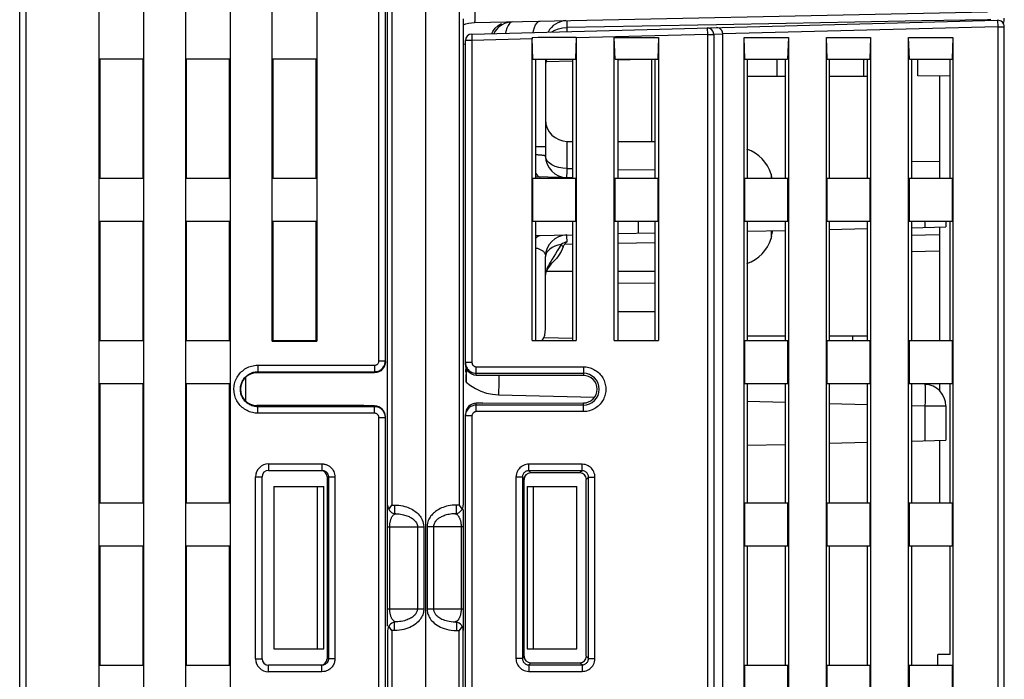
# Model space of a CAD drawing. Header units: millimetres. Extents: x 0 to 1706, y 0 to 575.
# Tile 7 of 32: x 1067 to 1113, y 189 to 220. Entities that reach past the tile are written whole.
import ezdxf

# ---------------------------------------------------------------- set-up
doc = ezdxf.new("R2010")
doc.units = ezdxf.units.MM
doc.header["$LTSCALE"] = 30.734
doc.layers.get('0').update_dxf_attribs({"linetype": 'CONTINUOUS'})
doc.layers.add('3_ALL_AXES', color=7, linetype='CONTINUOUS')
doc.layers.add('7_ALL_FEATURES', color=7, linetype='CONTINUOUS')

msp = doc.modelspace()

# ---------------------------------------------------------------- linework, layer by layer
at = {"linetype": 'Continuous'}
for p, q in [((1067.371, 103.911), (1067.371, 248.006)), ((1067.671, 147.111), (1067.671, 248.006)), ((1084.371, 197.511), (1084.371, 248.222)), ((1071.045, 174.241), (1071.045, 241.611)), ((1073.098, 241.611), (1073.098, 174.869)), ((1075.045, 175.464), (1075.045, 241.611)), ((1077.098, 241.611), (1077.098, 176.092)), ((1086.121, 233.616), (1086.121, 173.546)), ((1084.568, 232.673), (1084.568, 197.511)), ((1083.971, 204.171), (1083.971, 227.902)), ((1084.271, 204.171), (1084.271, 227.902)), ((1079.045, 205.085), (1079.045, 225.637)), ((1081.098, 225.637), (1081.098, 205.085)), ((1087.675, 220.46), (1087.675, 197.511)), ((1088.394, 219.799), (1112.088, 220.295)), ((1087.871, 219.974), (1087.871, 197.511)), ((1088.264, 219.267), (1112.564, 219.903)), ((1112.242, 219.942), (1112.088, 219.93)), ((1112.088, 219.93), (1112.088, 219.891)), ((1112.564, 219.903), (1112.571, 219.603)), ((1087.871, 219.694), (1087.99, 219.735)), ((1089.195, 219.291), (1089.238, 219.382)), ((1096.14, 219.633), (1092.65, 219.566)), ((1092.65, 219.566), (1092.65, 219.382)), ((1099.574, 219.697), (1096.14, 219.633)), ((1099.14, 219.552), (1099.148, 219.252)), ((1102.785, 219.758), (1099.574, 219.697)), ((1112.571, 219.603), (1099.871, 219.271)), ((1112.571, 219.603), (1112.871, 219.603)), ((1112.571, 219.603), (1112.571, 121.161)), ((1112.871, 103.911), (1112.871, 219.603)), ((1088.271, 218.967), (1087.971, 218.967)), ((1087.971, 204.026), (1087.971, 218.967)), ((1088.264, 219.267), (1088.271, 218.967)), ((1091.05, 219.04), (1088.271, 218.967)), ((1088.271, 218.967), (1088.271, 204.096)), ((1091.05, 205.111), (1091.05, 219.04)), ((1091.085, 218.111), (1091.051, 219.099)), ((1093.092, 219.11), (1093.057, 218.111)), ((1099.148, 219.252), (1093.092, 219.093)), ((1093.092, 219.11), (1093.092, 205.111)), ((1094.85, 219.111), (1096.892, 219.111)), ((1094.885, 218.111), (1094.85, 219.111)), ((1094.85, 205.111), (1094.85, 219.111)), ((1096.892, 219.111), (1096.857, 218.111)), ((1096.892, 219.111), (1096.892, 205.111)), ((1099.148, 219.252), (1099.447, 219.252)), ((1099.148, 219.252), (1099.148, 177.111)), ((1099.871, 219.263), (1099.447, 219.252)), ((1099.447, 219.252), (1099.447, 179.599)), ((1099.871, 184.539), (1099.871, 219.263)), ((1100.85, 219.111), (1102.892, 219.111)), ((1100.885, 218.111), (1100.85, 219.111)), ((1100.85, 184.539), (1100.85, 219.111)), ((1102.892, 219.111), (1102.857, 218.111)), ((1102.892, 219.111), (1102.892, 184.539)), ((1104.65, 219.111), (1106.692, 219.111)), ((1104.685, 218.111), (1104.65, 219.111)), ((1104.65, 184.539), (1104.65, 219.111)), ((1106.692, 219.111), (1106.657, 218.111)), ((1106.692, 219.111), (1106.692, 184.539)), ((1108.45, 219.111), (1110.492, 219.111)), ((1108.485, 218.111), (1108.45, 219.111)), ((1108.45, 184.539), (1108.45, 219.111)), ((1110.492, 219.111), (1110.457, 218.111)), ((1110.492, 219.111), (1110.492, 184.539)), ((1087.886, 218.807), (1087.975, 218.809)), ((1073.082, 218.111), (1071.061, 218.111)), ((1071.071, 218.111), (1071.071, 212.611)), ((1073.071, 212.611), (1073.071, 218.111)), ((1077.082, 218.111), (1075.061, 218.111)), ((1075.071, 218.111), (1075.071, 212.611)), ((1077.071, 212.611), (1077.071, 218.111)), ((1081.082, 218.111), (1079.061, 218.111)), ((1079.071, 218.111), (1079.071, 212.611)), ((1081.071, 212.611), (1081.071, 218.111)), ((1091.085, 218.111), (1093.057, 218.111)), ((1091.203, 218.111), (1091.203, 212.611)), ((1091.671, 218.111), (1091.671, 213.635)), ((1092.942, 218.01), (1091.671, 217.977)), ((1092.939, 212.611), (1092.939, 218.111)), ((1094.885, 218.111), (1096.857, 218.111)), ((1095.005, 218.111), (1095.005, 212.611)), ((1096.737, 218.109), (1095.006, 218.064)), ((1096.576, 214.311), (1096.576, 218.111)), ((1096.737, 212.611), (1096.737, 218.111)), ((1100.885, 218.111), (1102.857, 218.111)), ((1100.981, 218.111), (1100.981, 212.611)), ((1102.361, 218.111), (1102.361, 217.311)), ((1102.76, 212.611), (1102.76, 218.111)), ((1104.685, 218.111), (1106.657, 218.111)), ((1104.784, 218.111), (1104.784, 212.611)), ((1106.357, 218.111), (1106.357, 217.311)), ((1106.557, 212.611), (1106.557, 218.111)), ((1108.485, 218.111), (1110.457, 218.111)), ((1108.588, 218.111), (1108.588, 212.611)), ((1108.871, 217.332), (1108.871, 218.111)), ((1110.353, 218.111), (1110.353, 212.611)), ((1102.76, 217.311), (1100.981, 217.311)), ((1106.557, 217.311), (1104.784, 217.311)), ((1110.353, 217.317), (1108.871, 217.332)), ((1109.871, 217.322), (1109.871, 212.611)), ((1092.671, 214.311), (1092.939, 214.311)), ((1092.671, 213.054), (1092.671, 214.311)), ((1095.005, 214.311), (1096.737, 214.311)), ((1091.671, 214.065), (1091.203, 214.065)), ((1108.588, 213.401), (1109.871, 213.374)), ((1092.667, 212.933), (1092.671, 213.054)), ((1092.671, 213.054), (1092.939, 213.05)), ((1095.005, 213.017), (1096.737, 212.99)), ((1071.061, 212.611), (1073.082, 212.611)), ((1075.061, 212.611), (1077.082, 212.611)), ((1079.061, 212.611), (1081.082, 212.611)), ((1091.071, 212.611), (1093.071, 212.611)), ((1091.071, 212.611), (1091.071, 210.611)), ((1092.94, 212.629), (1091.204, 212.665)), ((1091.35, 212.682), (1091.426, 212.66)), ((1093.071, 210.611), (1093.071, 212.611)), ((1094.871, 212.611), (1096.871, 212.611)), ((1094.871, 212.611), (1094.871, 210.611)), ((1096.871, 210.611), (1096.871, 212.611)), ((1100.871, 212.611), (1102.871, 212.611)), ((1100.871, 212.611), (1100.871, 210.611)), ((1102.871, 210.611), (1102.871, 212.611)), ((1104.671, 212.611), (1106.671, 212.611)), ((1104.671, 212.611), (1104.671, 210.611)), ((1106.671, 210.611), (1106.671, 212.611)), ((1108.471, 212.611), (1110.471, 212.611)), ((1108.471, 212.611), (1108.471, 210.611)), ((1110.471, 210.611), (1110.471, 212.611)), ((1073.082, 210.611), (1071.061, 210.611)), ((1071.071, 210.611), (1071.071, 205.111)), ((1073.071, 205.111), (1073.071, 210.611)), ((1077.082, 210.611), (1075.061, 210.611)), ((1075.071, 210.611), (1075.071, 205.111)), ((1077.071, 205.111), (1077.071, 210.611)), ((1081.082, 210.611), (1079.061, 210.611)), ((1079.071, 210.611), (1079.071, 205.111)), ((1081.071, 205.111), (1081.071, 210.611)), ((1093.071, 210.611), (1091.071, 210.611)), ((1091.203, 210.611), (1091.203, 205.111)), ((1092.939, 205.111), (1092.939, 210.611)), ((1096.871, 210.611), (1094.871, 210.611)), ((1095.005, 210.611), (1095.005, 205.111)), ((1095.971, 210.057), (1095.971, 210.611)), ((1096.737, 205.111), (1096.737, 210.611)), ((1102.871, 210.611), (1100.871, 210.611)), ((1100.981, 210.611), (1100.981, 205.111)), ((1102.76, 205.111), (1102.76, 210.611)), ((1106.671, 210.611), (1104.671, 210.611)), ((1104.784, 210.611), (1104.784, 205.111)), ((1104.784, 210.242), (1106.557, 210.279)), ((1106.557, 205.111), (1106.557, 210.611)), ((1110.471, 210.611), (1108.471, 210.611)), ((1108.588, 210.611), (1108.588, 205.111)), ((1108.588, 210.322), (1110.171, 210.355)), ((1109.206, 210.611), (1109.206, 210.335)), ((1109.871, 210.348), (1109.871, 205.111)), ((1110.171, 210.611), (1110.171, 210.355)), ((1110.353, 210.611), (1110.353, 205.111)), ((1091.203, 209.957), (1092.939, 209.994)), ((1096.737, 210.073), (1094.989, 210.037)), ((1100.981, 210.162), (1102.76, 210.2)), ((1109.871, 209.989), (1108.588, 209.966)), ((1092.557, 209.567), (1092.939, 209.573)), ((1095.005, 209.605), (1096.737, 209.633)), ((1091.671, 205.635), (1091.671, 208.988)), ((1108.588, 209.222), (1109.871, 209.248)), ((1091.723, 208.311), (1092.939, 208.311)), ((1095.005, 208.311), (1096.737, 208.311)), ((1095.005, 207.768), (1096.737, 207.767)), ((1095.005, 206.454), (1096.737, 206.456)), ((1091.591, 205.245), (1092.941, 205.214)), ((1102.76, 205.311), (1100.981, 205.311)), ((1106.557, 205.311), (1104.784, 205.311)), ((1105.871, 205.111), (1105.871, 205.311)), ((1071.061, 205.111), (1073.082, 205.111)), ((1075.061, 205.111), (1077.082, 205.111)), ((1079.045, 205.085), (1079.071, 205.111)), ((1079.045, 205.085), (1081.098, 205.085)), ((1079.071, 205.111), (1081.071, 205.111)), ((1081.098, 205.085), (1081.071, 205.111)), ((1091.05, 205.111), (1093.092, 205.111)), ((1094.85, 205.111), (1096.892, 205.111)), ((1100.871, 205.111), (1102.871, 205.111)), ((1100.871, 205.111), (1100.871, 203.111)), ((1102.871, 203.111), (1102.871, 205.111)), ((1104.671, 205.111), (1106.671, 205.111)), ((1104.671, 205.111), (1104.671, 203.111)), ((1106.671, 203.111), (1106.671, 205.111)), ((1108.471, 205.111), (1110.471, 205.111)), ((1108.471, 205.111), (1108.471, 203.111)), ((1110.471, 203.111), (1110.471, 205.111)), ((1078.382, 203.971), (1083.771, 203.971)), ((1078.382, 203.971), (1078.382, 203.671)), ((1083.771, 203.971), (1083.771, 203.618)), ((1083.971, 204.171), (1084.271, 204.171)), ((1084.152, 203.846), (1084.189, 203.897)), ((1084.271, 204.136), (1084.262, 204.039)), ((1088.271, 204.096), (1087.971, 204.096)), ((1087.981, 203.929), (1087.971, 204.026)), ((1087.984, 203.917), (1087.978, 203.645)), ((1087.999, 203.865), (1087.999, 203.645)), ((1088.471, 203.896), (1093.421, 203.896)), ((1088.471, 203.499), (1088.471, 203.896)), ((1093.421, 203.896), (1093.421, 203.496)), ((1077.827, 202.3), (1077.827, 203.423)), ((1078.041, 203.56), (1077.912, 203.491)), ((1078.326, 203.616), (1078.382, 203.671)), ((1083.771, 203.618), (1078.326, 203.616)), ((1078.382, 203.671), (1083.771, 203.671)), ((1087.999, 203.645), (1087.999, 203.194)), ((1088.026, 203.673), (1088.041, 203.772)), ((1088.172, 203.696), (1088.22, 203.664)), ((1088.471, 203.596), (1093.421, 203.596)), ((1093.421, 203.496), (1088.471, 203.499)), ((1073.082, 203.111), (1071.061, 203.111)), ((1071.071, 203.111), (1071.071, 197.611)), ((1073.071, 197.611), (1073.071, 203.111)), ((1077.082, 203.111), (1075.061, 203.111)), ((1075.071, 203.111), (1075.071, 197.611)), ((1077.071, 197.611), (1077.071, 203.111)), ((1077.63, 203.152), (1077.587, 203.01)), ((1077.702, 203.284), (1077.63, 203.152)), ((1102.871, 203.111), (1100.871, 203.111)), ((1100.981, 203.111), (1100.981, 197.611)), ((1102.76, 197.611), (1102.76, 203.111)), ((1106.671, 203.111), (1104.671, 203.111)), ((1104.784, 203.111), (1104.784, 197.611)), ((1106.557, 197.611), (1106.557, 203.111)), ((1110.471, 203.111), (1108.471, 203.111)), ((1108.588, 203.111), (1108.588, 197.611)), ((1109.871, 203.111), (1109.871, 202.798)), ((1110.353, 203.111), (1110.353, 197.611)), ((1089.499, 202.603), (1093.931, 202.487)), ((1083.271, 202.105), (1078.326, 202.107)), ((1078.326, 202.107), (1078.382, 202.052)), ((1083.771, 202.052), (1078.382, 202.052)), ((1078.382, 201.752), (1078.382, 202.052)), ((1083.771, 202.096), (1083.271, 202.105)), ((1083.771, 201.752), (1083.771, 202.096)), ((1088.771, 202.224), (1088.471, 202.214)), ((1088.471, 201.827), (1088.471, 202.214)), ((1093.421, 202.126), (1088.471, 202.126)), ((1088.771, 202.224), (1093.421, 202.226)), ((1093.421, 201.827), (1093.421, 202.226)), ((1100.981, 202.303), (1102.76, 202.256)), ((1104.784, 202.203), (1106.557, 202.157)), ((1108.588, 202.103), (1109.206, 202.087)), ((1109.206, 202.087), (1110.171, 202.087)), ((1109.206, 202.087), (1109.206, 200.484)), ((1110.171, 202.087), (1110.171, 200.509)), ((1083.771, 201.752), (1078.382, 201.752)), ((1084.069, 201.953), (1084.022, 201.984)), ((1087.971, 187.526), (1087.971, 201.697)), ((1088.271, 201.626), (1087.971, 201.626)), ((1088.092, 201.951), (1088.054, 201.901)), ((1088.271, 201.626), (1088.271, 187.596)), ((1093.421, 201.827), (1088.471, 201.827)), ((1083.971, 201.552), (1084.271, 201.552)), ((1083.971, 187.671), (1083.971, 201.552)), ((1084.271, 187.671), (1084.271, 201.552)), ((1100.981, 200.269), (1102.76, 200.315)), ((1104.784, 200.368), (1106.557, 200.415)), ((1108.588, 200.468), (1110.171, 200.509)), ((1109.871, 200.501), (1109.871, 197.611)), ((1078.871, 199.411), (1081.339, 199.411)), ((1078.871, 199.411), (1078.871, 199.111)), ((1081.339, 199.411), (1081.339, 199.111)), ((1093.357, 199.396), (1090.902, 199.396)), ((1090.902, 199.096), (1090.902, 199.396)), ((1093.357, 199.096), (1093.357, 199.396)), ((1078.871, 199.111), (1081.339, 199.111)), ((1093.357, 199.096), (1090.902, 199.096)), ((1090.902, 199.096), (1090.978, 198.997)), ((1093.257, 198.996), (1090.978, 198.997)), ((1093.357, 199.096), (1093.257, 198.996)), ((1078.271, 198.811), (1078.571, 198.811)), ((1078.271, 190.411), (1078.271, 198.811)), ((1078.571, 190.411), (1078.571, 198.811)), ((1081.578, 198.811), (1081.94, 198.811)), ((1081.578, 198.811), (1081.578, 190.411)), ((1081.64, 198.811), (1081.64, 190.411)), ((1081.94, 198.811), (1081.94, 190.411)), ((1090.603, 198.796), (1090.303, 198.796)), ((1090.303, 198.796), (1090.303, 190.426)), ((1090.603, 198.796), (1090.678, 198.698)), ((1090.603, 198.796), (1090.603, 190.426)), ((1090.678, 190.525), (1090.678, 198.698)), ((1093.656, 198.797), (1093.556, 198.697)), ((1093.556, 190.526), (1093.556, 198.697)), ((1093.656, 198.797), (1093.956, 198.797)), ((1093.656, 190.426), (1093.656, 198.797)), ((1093.956, 190.426), (1093.956, 198.797)), ((1079.121, 198.361), (1081.421, 198.361)), ((1079.121, 198.361), (1079.121, 190.861)), ((1081.121, 198.361), (1081.121, 190.861)), ((1081.421, 190.861), (1081.421, 198.361)), ((1090.821, 198.361), (1093.121, 198.361)), ((1090.821, 198.361), (1090.821, 190.861)), ((1091.121, 190.861), (1091.121, 198.361)), ((1093.121, 190.861), (1093.121, 198.361)), ((1071.061, 197.611), (1073.082, 197.611)), ((1075.061, 197.611), (1077.082, 197.611)), ((1084.371, 191.919), (1084.371, 197.508)), ((1084.568, 197.511), (1084.689, 197.511)), ((1087.675, 197.511), (1087.553, 197.511)), ((1087.553, 197.42), (1087.553, 197.511)), ((1087.675, 197.511), (1087.751, 197.402)), ((1100.871, 197.611), (1102.871, 197.611)), ((1100.871, 197.611), (1100.871, 195.611)), ((1102.871, 195.611), (1102.871, 197.611)), ((1104.671, 197.611), (1106.671, 197.611)), ((1104.671, 197.611), (1104.671, 195.611)), ((1106.671, 195.611), (1106.671, 197.611)), ((1108.471, 197.611), (1110.471, 197.611)), ((1108.471, 197.611), (1108.471, 195.611)), ((1110.471, 195.611), (1110.471, 197.611)), ((1084.732, 197.106), (1084.755, 197.11)), ((1087.751, 197.402), (1087.785, 197.352)), ((1087.785, 197.352), (1087.814, 197.305)), ((1087.871, 197.305), (1087.871, 191.715)), ((1084.371, 196.511), (1086.044, 196.511)), ((1084.471, 192.711), (1084.471, 196.511)), ((1085.751, 196.511), (1085.751, 192.711)), ((1086.044, 196.511), (1086.044, 192.711)), ((1087.871, 196.511), (1086.199, 196.511)), ((1086.199, 196.511), (1086.199, 192.711)), ((1086.492, 196.511), (1086.492, 192.711)), ((1087.771, 196.511), (1087.771, 192.711)), ((1073.082, 195.611), (1071.061, 195.611)), ((1071.071, 195.611), (1071.071, 190.111)), ((1073.071, 190.111), (1073.071, 195.611)), ((1077.082, 195.611), (1075.061, 195.611)), ((1075.071, 195.611), (1075.071, 190.111)), ((1077.071, 190.111), (1077.071, 195.611)), ((1102.871, 195.611), (1100.871, 195.611)), ((1100.981, 195.611), (1100.981, 190.111)), ((1102.76, 190.111), (1102.76, 195.611)), ((1106.671, 195.611), (1104.671, 195.611)), ((1104.784, 195.611), (1104.784, 190.111)), ((1106.557, 190.111), (1106.557, 195.611)), ((1110.471, 195.611), (1108.471, 195.611)), ((1108.588, 195.611), (1108.588, 190.111)), ((1110.353, 195.611), (1110.353, 190.611)), ((1084.371, 192.711), (1086.044, 192.711)), ((1086.199, 192.711), (1087.871, 192.711)), ((1087.511, 192.117), (1087.488, 192.112)), ((1084.371, 191.711), (1084.371, 182.361)), ((1084.458, 191.871), (1084.429, 191.918)), ((1084.491, 191.821), (1084.458, 191.871)), ((1084.568, 191.711), (1084.491, 191.821)), ((1084.689, 191.711), (1084.568, 191.711)), ((1084.568, 191.711), (1084.568, 182.361)), ((1087.553, 191.802), (1087.553, 191.711)), ((1087.553, 191.711), (1087.675, 191.711)), ((1087.675, 182.361), (1087.675, 191.711)), ((1087.871, 182.361), (1087.871, 191.711)), ((1079.121, 190.861), (1081.421, 190.861)), ((1090.821, 190.861), (1093.121, 190.861)), ((1078.271, 190.411), (1078.571, 190.411)), ((1081.94, 190.411), (1081.578, 190.411)), ((1090.603, 190.426), (1090.303, 190.426)), ((1090.678, 190.525), (1090.603, 190.426)), ((1090.978, 190.225), (1090.902, 190.126)), ((1090.978, 190.225), (1093.257, 190.226)), ((1093.357, 190.126), (1093.257, 190.226)), ((1093.656, 190.426), (1093.556, 190.526)), ((1093.656, 190.426), (1093.956, 190.426)), ((1110.353, 190.611), (1109.793, 190.611)), ((1109.793, 190.111), (1109.793, 190.611)), ((1071.061, 190.111), (1073.082, 190.111)), ((1075.061, 190.111), (1077.082, 190.111)), ((1081.339, 190.111), (1078.871, 190.111)), ((1078.871, 189.811), (1078.871, 190.111)), ((1081.339, 189.811), (1078.871, 189.811)), ((1081.339, 189.811), (1081.339, 190.111)), ((1090.902, 190.126), (1093.357, 190.126)), ((1090.902, 190.126), (1090.902, 189.827)), ((1090.902, 189.827), (1093.357, 189.827)), ((1093.357, 190.126), (1093.357, 189.827)), ((1100.871, 190.111), (1102.871, 190.111)), ((1100.871, 190.111), (1100.871, 188.111)), ((1102.871, 188.111), (1102.871, 190.111)), ((1104.671, 190.111), (1106.671, 190.111)), ((1104.671, 190.111), (1104.671, 188.111)), ((1106.671, 188.111), (1106.671, 190.111)), ((1108.471, 190.111), (1110.471, 190.111)), ((1108.471, 190.111), (1108.471, 188.111)), ((1110.471, 188.111), (1110.471, 190.111))]:
    msp.add_line(p, q, dxfattribs=at)
for points in [[(1088.391, 220.598), (1088.394, 220.442), (1088.397, 220.292), (1088.398, 220.154), (1088.399, 220.033), (1088.399, 219.933), (1088.398, 219.86), (1088.396, 219.814), (1088.394, 219.799)], [(1087.99, 219.735), (1088.117, 219.767), (1088.252, 219.789), (1088.394, 219.799)], [(1090.15, 219.835), (1090.076, 219.815), (1090.004, 219.757), (1089.939, 219.664)], [(1091.1, 219.341), (1091.114, 219.415), (1091.159, 219.566), (1091.215, 219.691), (1091.28, 219.784), (1091.352, 219.842), (1091.426, 219.862)], [(1092.65, 219.888), (1092.649, 219.878), (1092.649, 219.85), (1092.649, 219.804), (1092.649, 219.74), (1092.649, 219.661), (1092.65, 219.566)], [(1112.088, 219.93), (1109.061, 219.874), (1105.957, 219.817), (1102.785, 219.758)], [(1089.238, 219.382), (1089.349, 219.532), (1089.485, 219.657), (1089.64, 219.75)], [(1089.939, 219.664), (1089.883, 219.54), (1089.838, 219.389), (1089.823, 219.308)], [(1091.958, 219.364), (1092.106, 219.448), (1092.275, 219.511), (1092.459, 219.551), (1092.65, 219.566)], [(1099.447, 219.252), (1099.437, 219.331), (1099.406, 219.404), (1099.357, 219.467), (1099.293, 219.514), (1099.219, 219.543), (1099.14, 219.552)], [(1099.871, 219.263), (1099.856, 219.359), (1099.817, 219.439), (1099.764, 219.497), (1099.703, 219.536), (1099.639, 219.558), (1099.576, 219.563)], [(1091.671, 213.635), (1091.67, 213.637), (1091.667, 213.64), (1091.661, 213.642), (1091.652, 213.645), (1091.642, 213.647), (1091.629, 213.65), (1091.613, 213.653), (1091.596, 213.655), (1091.576, 213.658), (1091.554, 213.661), (1091.53, 213.663), (1091.504, 213.666), (1091.476, 213.669), (1091.447, 213.671), (1091.415, 213.674), (1091.381, 213.677), (1091.346, 213.679), (1091.309, 213.682), (1091.271, 213.684), (1091.231, 213.687), (1091.203, 213.689)], [(1092.671, 213.054), (1092.477, 213.065), (1092.29, 213.098), (1092.117, 213.151), (1091.965, 213.223), (1091.84, 213.312), (1091.748, 213.412), (1091.691, 213.521), (1091.671, 213.635)], [(1091.203, 212.858), (1091.211, 212.839), (1091.277, 212.742), (1091.35, 212.682)], [(1092.65, 212.635), (1092.653, 212.647), (1092.656, 212.685), (1092.66, 212.746), (1092.663, 212.829), (1092.667, 212.933)], [(1091.203, 209.803), (1091.209, 209.814), (1091.276, 209.894), (1091.35, 209.944), (1091.426, 209.962)], [(1092.668, 209.676), (1092.664, 209.768), (1092.661, 209.845), (1092.658, 209.907), (1092.655, 209.951), (1092.653, 209.979), (1092.65, 209.988)], [(1091.203, 209.395), (1091.218, 209.391), (1091.256, 209.382), (1091.293, 209.371), (1091.328, 209.36), (1091.363, 209.347), (1091.396, 209.334), (1091.428, 209.319), (1091.458, 209.304), (1091.487, 209.287), (1091.514, 209.269), (1091.539, 209.25), (1091.563, 209.23), (1091.585, 209.208), (1091.604, 209.185), (1091.621, 209.161), (1091.636, 209.136), (1091.649, 209.109), (1091.658, 209.081), (1091.666, 209.051), (1091.67, 209.02), (1091.671, 208.988)], [(1092.396, 209.546), (1092.246, 209.514), (1092.107, 209.467), (1091.981, 209.408), (1091.873, 209.338), (1091.787, 209.259), (1091.723, 209.172), (1091.684, 209.08), (1091.671, 208.988)], [(1092.481, 209.437), (1092.39, 209.228), (1092.288, 209.049), (1092.177, 208.899), (1092.115, 208.833)], [(1092.396, 209.546), (1092.303, 209.398), (1092.213, 209.257)], [(1092.668, 209.676), (1092.599, 209.651), (1092.53, 209.621), (1092.462, 209.586), (1092.396, 209.546)], [(1092.396, 209.546), (1092.418, 209.517), (1092.44, 209.489), (1092.461, 209.462), (1092.481, 209.437)], [(1092.481, 209.437), (1092.496, 209.473), (1092.514, 209.506), (1092.534, 209.538), (1092.557, 209.567)], [(1092.557, 209.567), (1092.584, 209.596), (1092.612, 209.623), (1092.64, 209.65), (1092.668, 209.676)], [(1092.213, 209.257), (1092.127, 209.121), (1092.048, 208.992), (1091.976, 208.875), (1091.912, 208.766), (1091.856, 208.667), (1091.808, 208.575), (1091.768, 208.493)], [(1091.671, 208.14), (1091.671, 208.14), (1091.674, 208.165), (1091.689, 208.224), (1091.722, 208.31), (1091.779, 208.418), (1091.862, 208.543)], [(1091.768, 208.493), (1091.735, 208.416), (1091.709, 208.344), (1091.689, 208.274), (1091.676, 208.205), (1091.671, 208.14)], [(1091.862, 208.543), (1091.969, 208.678), (1092.097, 208.815), (1092.115, 208.833)], [(1077.492, 203.525), (1077.534, 203.578), (1077.578, 203.627), (1077.626, 203.674), (1077.676, 203.718), (1077.728, 203.758), (1077.783, 203.796), (1077.841, 203.83), (1077.9, 203.861), (1077.96, 203.888), (1078.023, 203.911), (1078.087, 203.931), (1078.154, 203.947), (1078.225, 203.96), (1078.301, 203.968), (1078.382, 203.971)], [(1083.771, 203.971), (1083.788, 203.972), (1083.805, 203.974), (1083.821, 203.977), (1083.838, 203.982), (1083.855, 203.989), (1083.872, 203.998), (1083.89, 204.01), (1083.907, 204.024), (1083.924, 204.041), (1083.939, 204.061), (1083.952, 204.084), (1083.962, 204.11), (1083.968, 204.139), (1083.971, 204.171)], [(1083.771, 203.671), (1083.813, 203.673), (1083.855, 203.678), (1083.896, 203.687), (1083.937, 203.699), (1083.98, 203.717), (1084.024, 203.739), (1084.068, 203.768), (1084.111, 203.804), (1084.152, 203.846)], [(1084.262, 204.039), (1084.235, 203.948), (1084.19, 203.86), (1084.129, 203.782), (1084.056, 203.717), (1083.97, 203.667)], [(1084.189, 203.897), (1084.222, 203.954), (1084.248, 204.02), (1084.265, 204.092), (1084.271, 204.171)], [(1087.971, 204.096), (1087.973, 204.06), (1087.977, 204.023), (1087.983, 203.987), (1087.993, 203.951), (1088.006, 203.915), (1088.022, 203.878), (1088.042, 203.841), (1088.066, 203.803), (1088.096, 203.766), (1088.131, 203.73), (1088.172, 203.696)], [(1088.186, 203.603), (1088.113, 203.669), (1088.052, 203.749), (1088.008, 203.837), (1087.981, 203.929)], [(1088.271, 204.096), (1088.272, 204.082), (1088.274, 204.067), (1088.276, 204.053), (1088.28, 204.038), (1088.285, 204.023), (1088.292, 204.009), (1088.3, 203.994), (1088.309, 203.979), (1088.321, 203.964), (1088.335, 203.95), (1088.352, 203.936), (1088.371, 203.923), (1088.392, 203.912), (1088.417, 203.904), (1088.443, 203.898), (1088.471, 203.896)], [(1093.421, 203.896), (1093.485, 203.894), (1093.548, 203.888), (1093.609, 203.879), (1093.668, 203.866), (1093.728, 203.85), (1093.786, 203.829), (1093.844, 203.806), (1093.901, 203.778), (1093.956, 203.747), (1094.01, 203.712), (1094.062, 203.674), (1094.111, 203.632), (1094.158, 203.588), (1094.203, 203.54), (1094.244, 203.489), (1094.282, 203.436), (1094.316, 203.381), (1094.347, 203.324), (1094.374, 203.266), (1094.397, 203.205), (1094.417, 203.144), (1094.432, 203.081), (1094.444, 203.018), (1094.452, 202.953), (1094.456, 202.889), (1094.455, 202.824), (1094.451, 202.759), (1094.443, 202.695), (1094.43, 202.632), (1094.414, 202.569), (1094.394, 202.508), (1094.37, 202.448), (1094.342, 202.389), (1094.311, 202.332), (1094.276, 202.278), (1094.238, 202.226), (1094.196, 202.176), (1094.152, 202.129), (1094.105, 202.084), (1094.055, 202.043), (1094.002, 202.005), (1093.948, 201.971), (1093.891, 201.939), (1093.833, 201.912), (1093.773, 201.888), (1093.71, 201.868), (1093.645, 201.851), (1093.575, 201.838), (1093.5, 201.83), (1093.421, 201.827)], [(1077.299, 203.105), (1077.315, 203.17), (1077.336, 203.233), (1077.36, 203.295), (1077.388, 203.356), (1077.419, 203.414), (1077.454, 203.471), (1077.492, 203.525)], [(1077.992, 202.151), (1077.971, 202.163), (1077.93, 202.189), (1077.89, 202.217), (1077.852, 202.248), (1077.816, 202.281), (1077.783, 202.316), (1077.751, 202.353), (1077.721, 202.392), (1077.694, 202.432), (1077.67, 202.474), (1077.648, 202.518), (1077.629, 202.562), (1077.612, 202.608), (1077.598, 202.654), (1077.587, 202.701), (1077.579, 202.749), (1077.574, 202.798), (1077.572, 202.846), (1077.572, 202.895), (1077.576, 202.943), (1077.582, 202.991), (1077.591, 203.039), (1077.603, 203.086), (1077.618, 203.132), (1077.636, 203.178), (1077.656, 203.222), (1077.679, 203.265), (1077.705, 203.306), (1077.732, 203.346), (1077.763, 203.384), (1077.795, 203.42), (1077.83, 203.454), (1077.866, 203.486), (1077.905, 203.516), (1077.945, 203.543), (1077.987, 203.568), (1077.992, 203.571)], [(1077.912, 203.491), (1077.797, 203.399), (1077.702, 203.284)], [(1077.992, 203.571), (1078.03, 203.591), (1078.074, 203.61), (1078.12, 203.627), (1078.167, 203.642), (1078.216, 203.654), (1078.268, 203.663), (1078.323, 203.669), (1078.382, 203.671)], [(1078.326, 203.616), (1078.179, 203.601), (1078.041, 203.56)], [(1083.97, 203.667), (1083.876, 203.634), (1083.771, 203.618)], [(1087.999, 203.194), (1088.006, 203.433), (1088.026, 203.673)], [(1088.471, 203.499), (1088.366, 203.516), (1088.272, 203.551), (1088.186, 203.603)], [(1088.22, 203.664), (1088.274, 203.637), (1088.334, 203.616), (1088.4, 203.601), (1088.471, 203.596)], [(1089.513, 203.498), (1089.513, 203.434), (1089.512, 203.31), (1089.511, 203.158), (1089.508, 202.985), (1089.504, 202.798), (1089.499, 202.603)], [(1093.421, 202.226), (1093.545, 202.238), (1093.66, 202.273), (1093.77, 202.332), (1093.868, 202.41), (1093.947, 202.506), (1094.007, 202.616), (1094.043, 202.736), (1094.056, 202.86), (1094.044, 202.984), (1094.008, 203.104), (1093.949, 203.214), (1093.87, 203.311), (1093.773, 203.39), (1093.662, 203.449), (1093.546, 203.484), (1093.421, 203.496)], [(1077.477, 202.218), (1077.44, 202.273), (1077.407, 202.331), (1077.376, 202.39), (1077.35, 202.451), (1077.327, 202.514), (1077.308, 202.577), (1077.293, 202.642), (1077.282, 202.708), (1077.275, 202.774), (1077.272, 202.841), (1077.272, 202.907), (1077.277, 202.974), (1077.286, 203.04), (1077.299, 203.105)], [(1077.587, 203.01), (1077.571, 202.863), (1077.586, 202.715), (1077.629, 202.572)], [(1087.999, 203.194), (1088.205, 203.028), (1088.43, 202.887), (1088.676, 202.772), (1088.939, 202.684), (1089.213, 202.628), (1089.499, 202.603)], [(1109.198, 203.087), (1109.204, 203.067), (1109.209, 203.01), (1109.213, 202.917), (1109.215, 202.791), (1109.215, 202.638), (1109.214, 202.464), (1109.211, 202.278), (1109.206, 202.087)], [(1077.629, 202.572), (1077.7, 202.441), (1077.795, 202.326), (1077.909, 202.233), (1078.038, 202.164), (1078.177, 202.122), (1078.326, 202.107)], [(1078.382, 201.752), (1078.315, 201.754), (1078.25, 201.76), (1078.186, 201.769), (1078.123, 201.782), (1078.06, 201.799), (1077.998, 201.82), (1077.937, 201.844), (1077.878, 201.873), (1077.819, 201.904), (1077.763, 201.94), (1077.709, 201.979), (1077.657, 202.021), (1077.607, 202.066), (1077.561, 202.114), (1077.517, 202.165), (1077.477, 202.218)], [(1078.382, 202.052), (1078.333, 202.053), (1078.286, 202.057), (1078.239, 202.064), (1078.193, 202.074), (1078.147, 202.086), (1078.102, 202.101), (1078.057, 202.119), (1078.014, 202.14), (1077.992, 202.151)], [(1084.022, 201.984), (1083.968, 202.011), (1083.908, 202.033), (1083.842, 202.047), (1083.771, 202.052)], [(1088.471, 202.126), (1088.43, 202.124), (1088.389, 202.119), (1088.348, 202.111), (1088.306, 202.098), (1088.263, 202.081), (1088.22, 202.058), (1088.176, 202.03), (1088.133, 201.994), (1088.092, 201.951)], [(1083.971, 201.552), (1083.971, 201.566), (1083.969, 201.581), (1083.967, 201.596), (1083.963, 201.61), (1083.958, 201.625), (1083.951, 201.64), (1083.943, 201.655), (1083.933, 201.67), (1083.921, 201.684), (1083.907, 201.699), (1083.89, 201.712), (1083.871, 201.725), (1083.85, 201.736), (1083.826, 201.744), (1083.8, 201.749), (1083.771, 201.752)], [(1084.271, 201.552), (1084.27, 201.589), (1084.266, 201.625), (1084.259, 201.662), (1084.25, 201.698), (1084.237, 201.735), (1084.22, 201.772), (1084.2, 201.809), (1084.175, 201.846), (1084.146, 201.883), (1084.11, 201.919), (1084.069, 201.953)], [(1088.054, 201.901), (1088.021, 201.843), (1087.995, 201.778), (1087.978, 201.705), (1087.971, 201.626)], [(1088.471, 201.827), (1088.455, 201.826), (1088.438, 201.824), (1088.422, 201.82), (1088.405, 201.815), (1088.388, 201.808), (1088.371, 201.799), (1088.353, 201.788), (1088.336, 201.774), (1088.319, 201.757), (1088.304, 201.736), (1088.291, 201.713), (1088.281, 201.687), (1088.274, 201.658), (1088.271, 201.626)], [(1081.339, 199.411), (1081.36, 199.411), (1081.382, 199.41), (1081.405, 199.408), (1081.428, 199.405), (1081.453, 199.4), (1081.479, 199.395), (1081.505, 199.388), (1081.533, 199.379), (1081.561, 199.369), (1081.591, 199.356), (1081.621, 199.341), (1081.652, 199.323), (1081.684, 199.303)], [(1081.684, 199.303), (1081.715, 199.279), (1081.747, 199.251), (1081.778, 199.22), (1081.809, 199.185), (1081.838, 199.146), (1081.865, 199.102), (1081.889, 199.053), (1081.909, 199), (1081.925, 198.942), (1081.935, 198.879), (1081.94, 198.811)], [(1090.902, 199.396), (1090.836, 199.392), (1090.771, 199.381), (1090.709, 199.364), (1090.649, 199.34), (1090.592, 199.309), (1090.539, 199.273), (1090.489, 199.231), (1090.445, 199.184), (1090.406, 199.133), (1090.373, 199.077), (1090.344, 199.015), (1090.323, 198.949), (1090.309, 198.876), (1090.303, 198.796)], [(1093.956, 198.797), (1093.952, 198.863), (1093.942, 198.928), (1093.924, 198.99), (1093.9, 199.05), (1093.87, 199.107), (1093.833, 199.161), (1093.791, 199.21), (1093.744, 199.254), (1093.693, 199.293), (1093.637, 199.327), (1093.576, 199.355), (1093.509, 199.376), (1093.436, 199.39), (1093.357, 199.396)], [(1081.339, 199.111), (1081.35, 199.111), (1081.361, 199.111), (1081.372, 199.109), (1081.384, 199.108), (1081.396, 199.106), (1081.409, 199.103), (1081.422, 199.1), (1081.436, 199.095), (1081.45, 199.09), (1081.465, 199.084), (1081.475, 199.079)], [(1081.475, 199.079), (1081.48, 199.076), (1081.496, 199.067), (1081.512, 199.057), (1081.528, 199.045), (1081.543, 199.031)], [(1081.543, 199.031), (1081.559, 199.016), (1081.574, 198.998), (1081.589, 198.978), (1081.602, 198.957), (1081.614, 198.932), (1081.625, 198.906), (1081.633, 198.877), (1081.638, 198.845), (1081.64, 198.811)], [(1090.902, 199.096), (1090.869, 199.095), (1090.837, 199.089), (1090.806, 199.081), (1090.776, 199.069), (1090.747, 199.053), (1090.72, 199.035), (1090.696, 199.014), (1090.674, 198.991), (1090.654, 198.965), (1090.637, 198.937), (1090.623, 198.906), (1090.613, 198.873), (1090.605, 198.836), (1090.603, 198.796)], [(1093.656, 198.797), (1093.655, 198.83), (1093.649, 198.862), (1093.641, 198.894), (1093.629, 198.924), (1093.614, 198.952), (1093.595, 198.979), (1093.574, 199.004), (1093.551, 199.026), (1093.525, 199.045), (1093.497, 199.062), (1093.467, 199.076), (1093.433, 199.087), (1093.396, 199.094), (1093.357, 199.096)], [(1084.429, 197.305), (1084.458, 197.352), (1084.491, 197.402), (1084.568, 197.511)], [(1084.689, 197.511), (1084.793, 197.508), (1084.893, 197.5)], [(1084.689, 197.511), (1084.689, 197.42), (1084.69, 197.334), (1084.691, 197.257), (1084.692, 197.193), (1084.693, 197.146), (1084.695, 197.119)], [(1084.893, 197.5), (1084.988, 197.487), (1085.078, 197.469), (1085.163, 197.448), (1085.243, 197.424), (1085.318, 197.397), (1085.389, 197.367), (1085.456, 197.336), (1085.519, 197.302), (1085.579, 197.266), (1085.635, 197.227), (1085.688, 197.187), (1085.738, 197.144), (1085.786, 197.098), (1085.83, 197.05), (1085.872, 196.999), (1085.91, 196.944), (1085.945, 196.886), (1085.976, 196.824), (1086.003, 196.756), (1086.024, 196.681), (1086.037, 196.6), (1086.044, 196.511)], [(1087.357, 197.501), (1087.266, 197.488), (1087.178, 197.472), (1087.095, 197.452), (1087.016, 197.429), (1086.942, 197.403), (1086.871, 197.375), (1086.805, 197.345), (1086.743, 197.312), (1086.685, 197.279), (1086.631, 197.244), (1086.581, 197.207), (1086.534, 197.17), (1086.491, 197.131), (1086.45, 197.091), (1086.411, 197.049), (1086.375, 197.005), (1086.341, 196.958), (1086.31, 196.908), (1086.281, 196.855), (1086.255, 196.797), (1086.233, 196.734), (1086.215, 196.666), (1086.204, 196.591), (1086.199, 196.511)], [(1087.553, 197.511), (1087.453, 197.508), (1087.357, 197.501)], [(1084.6, 197.004), (1084.616, 197.025), (1084.633, 197.043), (1084.651, 197.06), (1084.669, 197.075), (1084.689, 197.088), (1084.71, 197.099), (1084.732, 197.106)], [(1084.755, 197.11), (1084.737, 197.112), (1084.72, 197.114), (1084.703, 197.117), (1084.686, 197.12)], [(1084.755, 197.11), (1084.831, 197.106), (1084.904, 197.1)], [(1084.904, 197.1), (1084.973, 197.09), (1085.039, 197.079), (1085.101, 197.065), (1085.159, 197.05), (1085.215, 197.034), (1085.267, 197.016), (1085.316, 196.997), (1085.362, 196.977), (1085.406, 196.955), (1085.447, 196.932), (1085.487, 196.908), (1085.524, 196.883), (1085.559, 196.856), (1085.593, 196.827), (1085.623, 196.797), (1085.652, 196.765), (1085.678, 196.731), (1085.701, 196.694), (1085.721, 196.654), (1085.736, 196.61), (1085.747, 196.563), (1085.751, 196.511)], [(1087.344, 197.1), (1087.277, 197.091), (1087.213, 197.081), (1087.152, 197.068), (1087.095, 197.053), (1087.04, 197.038), (1086.988, 197.02), (1086.94, 197.002), (1086.894, 196.983), (1086.852, 196.963), (1086.812, 196.942), (1086.776, 196.921), (1086.741, 196.899), (1086.709, 196.876), (1086.678, 196.852), (1086.65, 196.827), (1086.623, 196.801), (1086.598, 196.773), (1086.574, 196.744), (1086.553, 196.712), (1086.534, 196.678), (1086.517, 196.641), (1086.504, 196.602), (1086.495, 196.558), (1086.492, 196.511)], [(1087.488, 197.11), (1087.415, 197.107), (1087.344, 197.1)], [(1087.488, 197.11), (1087.503, 197.112), (1087.518, 197.114), (1087.533, 197.116), (1087.548, 197.119)], [(1087.488, 197.11), (1087.509, 197.106), (1087.53, 197.1), (1087.549, 197.091), (1087.567, 197.08), (1087.585, 197.067), (1087.601, 197.052), (1087.617, 197.036), (1087.632, 197.018), (1087.646, 196.999), (1087.659, 196.979), (1087.672, 196.957), (1087.684, 196.934), (1087.695, 196.91)], [(1087.548, 197.119), (1087.549, 197.146), (1087.551, 197.193), (1087.552, 197.257), (1087.553, 197.334), (1087.553, 197.42)], [(1084.471, 196.511), (1084.472, 196.539), (1084.473, 196.566), (1084.474, 196.593), (1084.477, 196.621), (1084.48, 196.65), (1084.483, 196.679), (1084.488, 196.709), (1084.494, 196.739)], [(1084.494, 196.739), (1084.501, 196.769), (1084.508, 196.799), (1084.517, 196.828), (1084.526, 196.856), (1084.536, 196.884), (1084.547, 196.91), (1084.559, 196.935), (1084.572, 196.96), (1084.586, 196.983), (1084.6, 197.004)], [(1087.695, 196.91), (1087.706, 196.885), (1087.716, 196.858), (1087.726, 196.829), (1087.735, 196.799), (1087.743, 196.767), (1087.75, 196.734), (1087.757, 196.697), (1087.762, 196.657), (1087.767, 196.613), (1087.77, 196.564), (1087.771, 196.511)], [(1084.547, 192.313), (1084.536, 192.339), (1084.526, 192.366), (1084.517, 192.394), (1084.508, 192.424), (1084.5, 192.456), (1084.493, 192.49), (1084.486, 192.526), (1084.48, 192.566), (1084.476, 192.61), (1084.473, 192.658), (1084.471, 192.711)], [(1086.044, 192.711), (1086.042, 192.658), (1086.036, 192.606), (1086.027, 192.554), (1086.013, 192.501), (1085.995, 192.446), (1085.972, 192.39), (1085.943, 192.334), (1085.91, 192.278), (1085.871, 192.223), (1085.828, 192.17), (1085.78, 192.119), (1085.728, 192.069), (1085.671, 192.023), (1085.61, 191.978), (1085.544, 191.935), (1085.472, 191.895), (1085.395, 191.858), (1085.312, 191.823), (1085.223, 191.792), (1085.128, 191.765), (1085.028, 191.743), (1084.921, 191.726), (1084.808, 191.716), (1084.689, 191.711)], [(1085.751, 192.711), (1085.749, 192.68), (1085.745, 192.65), (1085.738, 192.619), (1085.728, 192.588), (1085.715, 192.556), (1085.698, 192.524), (1085.677, 192.491), (1085.652, 192.458), (1085.624, 192.426), (1085.592, 192.395), (1085.557, 192.364), (1085.518, 192.335), (1085.476, 192.308), (1085.431, 192.281), (1085.382, 192.256), (1085.33, 192.232), (1085.273, 192.209), (1085.212, 192.188), (1085.147, 192.169), (1085.077, 192.152), (1085.003, 192.137), (1084.925, 192.126), (1084.842, 192.117), (1084.755, 192.112)], [(1086.199, 192.711), (1086.2, 192.664), (1086.205, 192.617), (1086.213, 192.57), (1086.223, 192.523), (1086.238, 192.474), (1086.256, 192.425), (1086.278, 192.374), (1086.306, 192.322), (1086.339, 192.269), (1086.377, 192.215), (1086.422, 192.162), (1086.472, 192.109), (1086.529, 192.057), (1086.591, 192.008), (1086.659, 191.96), (1086.733, 191.916), (1086.813, 191.874), (1086.899, 191.836), (1086.992, 191.801), (1087.091, 191.771), (1087.197, 191.747), (1087.309, 191.728), (1087.428, 191.716), (1087.553, 191.711)], [(1086.492, 192.711), (1086.493, 192.684), (1086.496, 192.656), (1086.502, 192.629), (1086.51, 192.601), (1086.52, 192.573), (1086.534, 192.544), (1086.551, 192.514), (1086.571, 192.484), (1086.595, 192.453), (1086.623, 192.422), (1086.656, 192.39), (1086.693, 192.359), (1086.734, 192.329), (1086.78, 192.299), (1086.83, 192.271), (1086.884, 192.244), (1086.943, 192.219), (1087.006, 192.196), (1087.075, 192.175), (1087.147, 192.156), (1087.225, 192.14), (1087.308, 192.127), (1087.396, 192.117), (1087.488, 192.112)], [(1087.749, 192.483), (1087.742, 192.453), (1087.735, 192.424), (1087.726, 192.395), (1087.717, 192.366), (1087.707, 192.339), (1087.695, 192.312), (1087.684, 192.287), (1087.671, 192.263), (1087.657, 192.24), (1087.642, 192.218)], [(1087.771, 192.711), (1087.771, 192.684), (1087.77, 192.657), (1087.769, 192.629), (1087.766, 192.602), (1087.763, 192.573), (1087.759, 192.543), (1087.755, 192.513), (1087.749, 192.483)], [(1084.755, 192.112), (1084.733, 192.116), (1084.713, 192.123), (1084.694, 192.132), (1084.675, 192.143), (1084.657, 192.156), (1084.641, 192.171), (1084.625, 192.188), (1084.61, 192.206), (1084.596, 192.225), (1084.583, 192.245), (1084.57, 192.267), (1084.558, 192.289), (1084.547, 192.313)], [(1084.689, 191.711), (1084.689, 191.802), (1084.69, 191.889), (1084.691, 191.966), (1084.692, 192.029), (1084.693, 192.076), (1084.695, 192.104)], [(1084.755, 192.112), (1084.74, 192.111), (1084.724, 192.109), (1084.71, 192.107), (1084.695, 192.104)], [(1087.488, 192.112), (1087.506, 192.111), (1087.523, 192.108), (1087.54, 192.105), (1087.557, 192.102)], [(1087.642, 192.218), (1087.627, 192.198), (1087.61, 192.179), (1087.592, 192.162), (1087.574, 192.147), (1087.554, 192.134), (1087.533, 192.124), (1087.511, 192.117)], [(1087.548, 192.104), (1087.549, 192.076), (1087.551, 192.029), (1087.552, 191.966), (1087.553, 191.889), (1087.553, 191.802)], [(1087.814, 191.918), (1087.785, 191.871), (1087.751, 191.821), (1087.675, 191.711)], [(1081.64, 190.411), (1081.639, 190.39), (1081.637, 190.369), (1081.633, 190.348), (1081.628, 190.327), (1081.621, 190.306), (1081.612, 190.285), (1081.602, 190.265), (1081.589, 190.245), (1081.575, 190.225), (1081.559, 190.206), (1081.54, 190.188), (1081.519, 190.171), (1081.496, 190.155), (1081.476, 190.144)], [(1081.94, 190.411), (1081.938, 190.369), (1081.934, 190.327), (1081.926, 190.285), (1081.915, 190.243), (1081.902, 190.201), (1081.884, 190.159), (1081.863, 190.119), (1081.839, 190.078), (1081.81, 190.039), (1081.777, 190.001), (1081.74, 189.965), (1081.698, 189.93), (1081.652, 189.899)], [(1090.303, 190.426), (1090.307, 190.361), (1090.317, 190.297), (1090.334, 190.236), (1090.358, 190.176), (1090.388, 190.119), (1090.424, 190.065), (1090.465, 190.016), (1090.511, 189.972), (1090.562, 189.932), (1090.618, 189.898), (1090.68, 189.869), (1090.747, 189.847), (1090.822, 189.833), (1090.902, 189.827)], [(1090.603, 190.426), (1090.605, 190.394), (1090.61, 190.362), (1090.618, 190.331), (1090.63, 190.301), (1090.645, 190.272), (1090.663, 190.245), (1090.683, 190.221), (1090.707, 190.199), (1090.732, 190.179), (1090.76, 190.162), (1090.791, 190.147), (1090.825, 190.136), (1090.862, 190.129), (1090.902, 190.126)], [(1093.357, 189.827), (1093.424, 189.83), (1093.488, 189.841), (1093.55, 189.859), (1093.61, 189.883), (1093.667, 189.913), (1093.721, 189.949), (1093.77, 189.991), (1093.814, 190.038), (1093.853, 190.09), (1093.887, 190.146), (1093.915, 190.207), (1093.936, 190.274), (1093.95, 190.347), (1093.956, 190.426)], [(1093.357, 190.126), (1093.39, 190.128), (1093.423, 190.133), (1093.454, 190.142), (1093.484, 190.154), (1093.512, 190.169), (1093.539, 190.187), (1093.564, 190.208), (1093.586, 190.232), (1093.605, 190.257), (1093.622, 190.285), (1093.636, 190.316), (1093.647, 190.349), (1093.654, 190.386), (1093.656, 190.426)], [(1081.476, 190.144), (1081.47, 190.141), (1081.442, 190.129), (1081.41, 190.12), (1081.376, 190.114), (1081.339, 190.111)], [(1081.652, 189.899), (1081.6, 189.871), (1081.544, 189.847), (1081.481, 189.828), (1081.413, 189.817), (1081.339, 189.811)]]:
    msp.add_lwpolyline(points, dxfattribs=at)
for centre, radius, start, end in [((1090.171, 218.836), 1, 100.6199, 152.5934), ((1092.671, 218.888), 1, 93.3669, 151.7323), ((1112.571, 219.603), 0.3, 0, 91.5), ((1112.071, 219.995), 0.8, 342.3853, 0), ((1088.271, 218.967), 0.3, 91.5, 180), ((1092.671, 217.788), 1, 161.0639, 180), ((1092.671, 215.311), 1, 180, 270), ((1092.671, 213.635), 1, 180, 268.8), ((1092.671, 208.988), 1, 91.2, 180), ((1090.671, 205.635), 1, 328.3523, 0), ((1093.421, 202.861), 0.735, 270, 90), ((1109.171, 202.087), 1, 0, 88.5), ((1078.871, 198.811), 0.6, 90, 180), ((1078.871, 198.811), 0.3, 90, 180), ((1084.771, 197.511), 0.4, 180, 257.6363), ((1087.471, 197.511), 0.4, 281.0154, 0), ((1084.771, 191.711), 0.4, 101.0154, 180), ((1087.471, 191.711), 0.4, 0, 77.6363), ((1078.871, 190.411), 0.6, 180, 270), ((1078.871, 190.411), 0.3, 180, 270)]:
    msp.add_arc(centre, radius, start, end, dxfattribs=at)
for centre, major_axis, ratio, start_param, end_param in [((1091.071, 219.04), (0, 0.3), 0.069903, 1.372846, 1.572636), ((1070.868, 218.511), (25.619, 0.537), 0.010472, 0.520459, 0.663355), ((1083.771, 201.595), (0.349, -0.364), 0.982206, 0.797885, 2.368681), ((1088.471, 201.714), (0.349, 0.37), 0.967328, 0.773047, 2.343844), ((1081.278, 198.811), (0.3, 0), 0.998643, 0, 1.367601), ((1090.979, 198.697), (-0.203, 0.222), 0.997444, -0.740761, 0.827944), ((1093.256, 198.696), (0.191, 0.233), 0.997676, -0.882896, 0.685161), ((1081.278, 190.411), (0.3, 0), 0.998643, 4.712389, 6.283185), ((1090.979, 190.526), (0.203, 0.222), 0.997444, -3.969536, -2.400832), ((1093.256, 190.527), (-0.191, 0.233), 0.997676, -3.826754, -2.258697)]:
    msp.add_ellipse(centre, major_axis=major_axis, ratio=ratio, start_param=start_param, end_param=end_param, dxfattribs=at)
at = {"layer": '3_ALL_AXES', "linetype": 'Continuous'}
for p, q in [((1102.096, 212.796), (1102.096, 212.611)), ((1102.096, 210.186), (1102.096, 209.827))]:
    msp.add_line(p, q, dxfattribs=at)
for centre, start, end in [((1100.377, 212.261), 17.27, 70.397), ((1100.377, 210.361), 289.603, 342.73)]:
    msp.add_arc(centre, 1.8, start, end, dxfattribs=at)
at = {"layer": '7_ALL_FEATURES', "linetype": 'Continuous'}
for p, q in [((1102.116, 212.686), (1102.129, 212.686)), ((1102.129, 209.936), (1102.116, 209.936))]:
    msp.add_line(p, q, dxfattribs=at)
for radius, start, end in [(5, 15.962, 17.27), (4.988, 15.1038, 16.0009), (5, 342.73, 344.038), (4.988, 343.9991, 346.9821)]:
    msp.add_arc((1097.321, 211.311), radius, start, end, dxfattribs=at)

doc.saveas('drawing.dxf')
